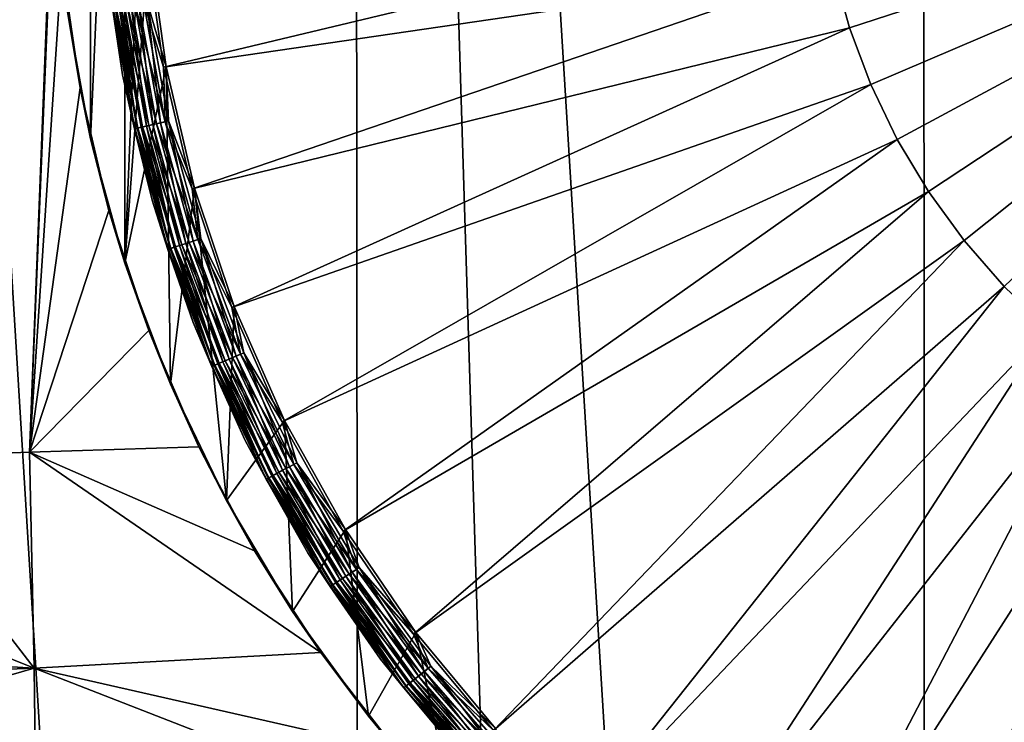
# Model space of a CAD drawing. Header units: metres. Extents: x -105 to 105, y -72 to 59.
# Tile 189 of 256: x -3.33 to -1.1, y -57.89 to -56.3. Entities that reach past the tile are written whole.
import ezdxf

# ---------------------------------------------------------------- set-up
doc = ezdxf.new("R2010")
doc.units = ezdxf.units.M
doc.layers.add('solid_509431_AD150_SW0001', color=7, linetype='CONTINUOUS')

msp = doc.modelspace()

# ---------------------------------------------------------------- linework, layer by layer
at = {"layer": 'solid_509431_AD150_SW0001'}
for points in [[(-2.555138, -69.794044, 16.419315), (-2.574887, -48.652618, 16.602757), (-3.852201, -48.652618, 16.42243)], [(-3.189977, -69.792145, 16.338745), (-2.555138, -69.794044, 16.419315), (-3.852201, -48.652618, 16.42243)], [(-3.822314, -69.789833, 16.240402), (-3.189977, -69.792145, 16.338745), (-3.852201, -48.652618, 16.42243)], [(-3.662264, -57.293892, -28.877495), (-3.852201, -48.652618, -28.92243), (-2.574887, -48.652618, -29.102757)], [(-3.240964, -55.607822, -28.956532), (-3.662264, -57.293892, -28.877495), (-2.574887, -48.652618, -29.102757)], [(-1.279932, -69.7966, 16.526905), (-1.289472, -48.652618, 16.71118), (-2.574887, -48.652618, 16.602757)], [(-1.918291, -69.795532, 16.482052), (-1.279932, -69.7966, 16.526905), (-2.574887, -48.652618, 16.602757)], [(-2.555138, -69.794044, 16.419315), (-1.918291, -69.795532, 16.482052), (-2.574887, -48.652618, 16.602757)], [(-0.000685, -69.797455, 16.56283), (0, -48.652618, 16.747358), (-1.289472, -48.652618, 16.71118)], [(-0.640563, -69.797241, 16.553839), (-0.000685, -69.797455, 16.56283), (-1.289472, -48.652618, 16.71118)], [(-1.279932, -69.7966, 16.526905), (-0.640563, -69.797241, 16.553839), (-1.289472, -48.652618, 16.71118)], [(-3.09094, -54.845711, -28.484549), (-3.09094, -56.85429, -28.484549), (-3.168516, -56.573185, -28.484549)], [(-3.09094, -54.845711, -28.484549), (-3.168516, -56.573185, -28.484549), (-3.168516, -55.126812, -28.484549)], [(-3.05, -55.849998, -28.484549), (-3.09094, -56.85429, -28.484549), (-3.09094, -54.845711, -28.484549)], [(-3.168516, -55.126812, -28.484549), (-3.168516, -56.573185, -28.484549), (-3.220586, -56.286263, -28.484549)], [(-3.240964, -55.607822, -28.956532), (-3.306757, -57.280846, -28.932289), (-3.662264, -57.293892, -28.877495)], [(-3.240964, -55.607822, -28.956532), (-3.249722, -55.892483, -28.952772), (-3.306757, -57.280846, -28.932289)], [(-3.05, -55.849998, -28.484549), (-3.036988, -56.13142, -28.484549), (-3.09094, -56.85429, -28.484549)], [(0, -55.849998, -29.184549), (-1.453977, -56.322426, -29.161013), (-1.490471, -56.190189, -29.161013)], [(0, -55.849998, -29.184549), (-1.405775, -56.450859, -29.161013), (-1.453977, -56.322426, -29.161013)], [(0, -55.849998, -29.184549), (-1.346256, -56.574451, -29.161013), (-1.405775, -56.450859, -29.161013)], [(0, -55.849998, -29.184549), (-1.275897, -56.692211, -29.161013), (-1.346256, -56.574451, -29.161013)], [(0, -55.849998, -29.184549), (-1.195265, -56.803192, -29.161013), (-1.275897, -56.692211, -29.161013)], [(0, -55.849998, -29.184549), (-1.10501, -56.906498, -29.161013), (-1.195265, -56.803192, -29.161013)], [(0, -55.849998, -29.184549), (-1.005858, -57.001297, -29.161013), (-1.10501, -56.906498, -29.161013)], [(-3.249722, -55.892483, -28.952772), (-3.233564, -56.176441, -28.952576), (-3.306757, -57.280846, -28.932289)], [(-1.514965, -56.055218, -29.161013), (-3.004117, -56.411568, -29.090424), (-3.043117, -56.131985, -29.090424)], [(-1.514965, -56.055218, -29.161013), (-1.490471, -56.190189, -29.161013), (-3.004117, -56.411568, -29.090424)], [(-3.096365, -56.42881, -28.990614), (-3.096365, -56.42881, -28.584549), (-3.136563, -56.140644, -28.584549)], [(-3.11961, -56.272579, -28.565155), (-3.136563, -56.140644, -28.584549), (-3.096365, -56.42881, -28.584549)], [(-3.136563, -56.140644, -28.990614), (-3.096365, -56.42881, -28.990614), (-3.136563, -56.140644, -28.584549)], [(-3.119197, -56.272526, -29.012007), (-3.096365, -56.42881, -28.990614), (-3.136563, -56.140644, -28.990614)], [(-3.036988, -56.13142, -28.484549), (-2.998069, -56.410431, -28.484549), (-3.09094, -56.85429, -28.484549)], [(-3.049411, -56.263069, -29.086826), (-3.043117, -56.131985, -29.090424), (-3.004117, -56.411568, -29.090424)], [(-3.041729, -56.262032, -28.486469), (-2.998069, -56.410431, -28.484549), (-3.036988, -56.13142, -28.484549)], [(-3.233564, -56.176441, -28.952576), (-3.192563, -56.458313, -28.955893), (-3.306757, -57.280846, -28.932289)], [(-3.220586, -56.286263, -28.484549), (-3.192563, -56.458313, -28.955893), (-3.233564, -56.176441, -28.952576)], [(-1.490471, -56.190189, -29.161013), (-2.939487, -56.686356, -29.090424), (-3.004117, -56.411568, -29.090424)], [(-1.490471, -56.190189, -29.161013), (-1.453977, -56.322426, -29.161013), (-2.939487, -56.686356, -29.090424)], [(-3.11961, -56.272579, -28.565155), (-3.069172, -56.550518, -28.565155), (-3.113986, -56.271816, -28.546371)], [(-3.11961, -56.272579, -28.565155), (-3.096365, -56.42881, -28.584549), (-3.069172, -56.550518, -28.565155)], [(-3.112412, -56.271606, -29.032429), (-3.06209, -56.548901, -29.032429), (-3.119197, -56.272526, -29.012007)], [(-3.119197, -56.272526, -29.012007), (-3.068766, -56.550426, -29.012007), (-3.096365, -56.42881, -28.990614)], [(-3.06209, -56.548901, -29.032429), (-3.068766, -56.550426, -29.012007), (-3.119197, -56.272526, -29.012007)], [(-3.113986, -56.271816, -28.546371), (-3.063638, -56.549255, -28.546371), (-3.104835, -56.27058, -28.529057)], [(-3.069172, -56.550518, -28.565155), (-3.063638, -56.549255, -28.546371), (-3.113986, -56.271816, -28.546371)], [(-3.10145, -56.270119, -29.050913), (-3.051305, -56.54644, -29.050913), (-3.112412, -56.271606, -29.032429)], [(-3.051305, -56.54644, -29.050913), (-3.06209, -56.548901, -29.032429), (-3.112412, -56.271606, -29.032429)], [(-3.104835, -56.27058, -28.529057), (-3.054635, -56.547199, -28.529057), (-3.092509, -56.268909, -28.51388)], [(-3.063638, -56.549255, -28.546371), (-3.054635, -56.547199, -28.529057), (-3.104835, -56.27058, -28.529057)], [(-3.08682, -56.268139, -29.066597), (-3.036912, -56.543156, -29.066597), (-3.10145, -56.270119, -29.050913)], [(-3.036912, -56.543156, -29.066597), (-3.051305, -56.54644, -29.050913), (-3.10145, -56.270119, -29.050913)], [(-3.092509, -56.268909, -28.51388), (-3.042509, -56.544434, -28.51388), (-3.077483, -56.266872, -28.501423)], [(-3.054635, -56.547199, -28.529057), (-3.042509, -56.544434, -28.51388), (-3.092509, -56.268909, -28.51388)], [(-3.069201, -56.265751, -29.078756), (-3.019578, -56.5392, -29.078756), (-3.08682, -56.268139, -29.066597)], [(-3.019578, -56.5392, -29.078756), (-3.036912, -56.543156, -29.066597), (-3.08682, -56.268139, -29.066597)], [(-3.077483, -56.266872, -28.501423), (-3.027726, -56.541058, -28.501423), (-3.060337, -56.264549, -28.492168)], [(-3.042509, -56.544434, -28.51388), (-3.027726, -56.541058, -28.501423), (-3.077483, -56.266872, -28.501423)], [(-3.049411, -56.263069, -29.086826), (-3.000107, -56.534756, -29.086826), (-3.069201, -56.265751, -29.078756)], [(-3.000107, -56.534756, -29.086826), (-3.019578, -56.5392, -29.078756), (-3.069201, -56.265751, -29.078756)], [(-3.060337, -56.264549, -28.492168), (-3.010857, -56.537209, -28.492168), (-3.041729, -56.262032, -28.486469)], [(-3.027726, -56.541058, -28.501423), (-3.010857, -56.537209, -28.492168), (-3.060337, -56.264549, -28.492168)], [(-3.049411, -56.263069, -29.086826), (-3.004117, -56.411568, -29.090424), (-3.000107, -56.534756, -29.086826)], [(-3.041729, -56.262032, -28.486469), (-2.99255, -56.533031, -28.486469), (-2.998069, -56.410431, -28.484549)], [(-3.010857, -56.537209, -28.492168), (-2.99255, -56.533031, -28.486469), (-3.041729, -56.262032, -28.486469)], [(-3.220586, -56.286263, -28.484549), (-3.168516, -56.573185, -28.484549), (-3.192563, -56.458313, -28.955893)], [(-1.453977, -56.322426, -29.161013), (-2.849779, -56.95401, -29.090424), (-2.939487, -56.686356, -29.090424)], [(-1.453977, -56.322426, -29.161013), (-1.405775, -56.450859, -29.161013), (-2.849779, -56.95401, -29.090424)], [(-3.029751, -56.71204, -28.990614), (-3.029751, -56.71204, -28.584549), (-3.096365, -56.42881, -28.584549)], [(-3.069172, -56.550518, -28.565155), (-3.096365, -56.42881, -28.584549), (-3.029751, -56.71204, -28.584549)], [(-3.096365, -56.42881, -28.990614), (-3.029751, -56.71204, -28.990614), (-3.096365, -56.42881, -28.584549)], [(-3.068766, -56.550426, -29.012007), (-3.029751, -56.71204, -28.990614), (-3.096365, -56.42881, -28.990614)], [(-2.998069, -56.410431, -28.484549), (-2.988461, -57.127342, -28.484549), (-3.09094, -56.85429, -28.484549)], [(-3.000107, -56.534756, -29.086826), (-3.004117, -56.411568, -29.090424), (-2.939487, -56.686356, -29.090424)], [(-2.998069, -56.410431, -28.484549), (-2.933566, -56.684677, -28.484549), (-2.988461, -57.127342, -28.484549)], [(-2.99255, -56.533031, -28.486469), (-2.933566, -56.684677, -28.484549), (-2.998069, -56.410431, -28.484549)], [(-1.405775, -56.450859, -29.161013), (-2.735757, -57.212246, -29.090424), (-2.849779, -56.95401, -29.090424)], [(-1.405775, -56.450859, -29.161013), (-1.346256, -56.574451, -29.161013), (-2.735757, -57.212246, -29.090424)], [(-3.192563, -56.458313, -28.955893), (-3.127092, -56.735325, -28.962563), (-3.306757, -57.280846, -28.932289)], [(-3.168516, -56.573185, -28.484549), (-3.127092, -56.735325, -28.962563), (-3.192563, -56.458313, -28.955893)], [(-3.042509, -56.544434, -28.51388), (-2.968012, -56.814365, -28.51388), (-3.027726, -56.541058, -28.501423)], [(-3.019578, -56.5392, -29.078756), (-2.945643, -56.807098, -29.078756), (-3.036912, -56.543156, -29.066597)], [(-3.027726, -56.541058, -28.501423), (-2.953591, -56.809681, -28.501423), (-3.010857, -56.537209, -28.492168)], [(-2.968012, -56.814365, -28.51388), (-2.953591, -56.809681, -28.501423), (-3.027726, -56.541058, -28.501423)], [(-3.000107, -56.534756, -29.086826), (-2.926649, -56.800926, -29.086826), (-3.019578, -56.5392, -29.078756)], [(-2.926649, -56.800926, -29.086826), (-2.945643, -56.807098, -29.078756), (-3.019578, -56.5392, -29.078756)], [(-3.010857, -56.537209, -28.492168), (-2.937135, -56.804333, -28.492168), (-2.99255, -56.533031, -28.486469)], [(-2.953591, -56.809681, -28.501423), (-2.937135, -56.804333, -28.492168), (-3.010857, -56.537209, -28.492168)], [(-3.000107, -56.534756, -29.086826), (-2.939487, -56.686356, -29.090424), (-2.926649, -56.800926, -29.086826)], [(-2.99255, -56.533031, -28.486469), (-2.919276, -56.798531, -28.486469), (-2.933566, -56.684677, -28.484549)], [(-2.937135, -56.804333, -28.492168), (-2.919276, -56.798531, -28.486469), (-2.99255, -56.533031, -28.486469)], [(-3.069172, -56.550518, -28.565155), (-2.994022, -56.822815, -28.565155), (-3.063638, -56.549255, -28.546371)], [(-3.069172, -56.550518, -28.565155), (-3.029751, -56.71204, -28.584549), (-2.994022, -56.822815, -28.565155)], [(-3.06209, -56.548901, -29.032429), (-2.987114, -56.820572, -29.032429), (-3.068766, -56.550426, -29.012007)], [(-3.068766, -56.550426, -29.012007), (-2.993626, -56.822689, -29.012007), (-3.029751, -56.71204, -28.990614)], [(-2.987114, -56.820572, -29.032429), (-2.993626, -56.822689, -29.012007), (-3.068766, -56.550426, -29.012007)], [(-3.063638, -56.549255, -28.546371), (-2.988624, -56.821064, -28.546371), (-3.054635, -56.547199, -28.529057)], [(-2.994022, -56.822815, -28.565155), (-2.988624, -56.821064, -28.546371), (-3.063638, -56.549255, -28.546371)], [(-3.051305, -56.54644, -29.050913), (-2.976593, -56.817154, -29.050913), (-3.06209, -56.548901, -29.032429)], [(-2.976593, -56.817154, -29.050913), (-2.987114, -56.820572, -29.032429), (-3.06209, -56.548901, -29.032429)], [(-3.054635, -56.547199, -28.529057), (-2.979841, -56.818211, -28.529057), (-3.042509, -56.544434, -28.51388)], [(-2.988624, -56.821064, -28.546371), (-2.979841, -56.818211, -28.529057), (-3.054635, -56.547199, -28.529057)], [(-3.036912, -56.543156, -29.066597), (-2.962552, -56.812592, -29.066597), (-3.051305, -56.54644, -29.050913)], [(-2.962552, -56.812592, -29.066597), (-2.976593, -56.817154, -29.050913), (-3.051305, -56.54644, -29.050913)], [(-2.979841, -56.818211, -28.529057), (-2.968012, -56.814365, -28.51388), (-3.042509, -56.544434, -28.51388)], [(-2.945643, -56.807098, -29.078756), (-2.962552, -56.812592, -29.066597), (-3.036912, -56.543156, -29.066597)], [(-3.168516, -56.573185, -28.484549), (-3.09094, -56.85429, -28.484549), (-3.127092, -56.735325, -28.962563)], [(-1.346256, -56.574451, -29.161013), (-2.598394, -57.458858, -29.090424), (-2.735757, -57.212246, -29.090424)], [(-1.346256, -56.574451, -29.161013), (-1.275897, -56.692211, -29.161013), (-2.598394, -57.458858, -29.090424)], [(-2.933566, -56.684677, -28.484549), (-2.86193, -57.390083, -28.484549), (-2.988461, -57.127342, -28.484549)], [(-2.926649, -56.800926, -29.086826), (-2.939487, -56.686356, -29.090424), (-2.849779, -56.95401, -29.090424)], [(-2.933566, -56.684677, -28.484549), (-2.844043, -56.951778, -28.484549), (-2.86193, -57.390083, -28.484549)], [(-2.919276, -56.798531, -28.486469), (-2.844043, -56.951778, -28.484549), (-2.933566, -56.684677, -28.484549)], [(-1.275897, -56.692211, -29.161013), (-2.438864, -57.691746, -29.090424), (-2.598394, -57.458858, -29.090424)], [(-1.275897, -56.692211, -29.161013), (-1.195265, -56.803192, -29.161013), (-2.438864, -57.691746, -29.090424)], [(-2.937288, -56.987911, -28.990614), (-2.937288, -56.987911, -28.584549), (-3.029751, -56.71204, -28.584549)], [(-2.994022, -56.822815, -28.565155), (-3.029751, -56.71204, -28.584549), (-2.937288, -56.987911, -28.584549)], [(-3.029751, -56.71204, -28.990614), (-2.937288, -56.987911, -28.990614), (-3.029751, -56.71204, -28.584549)], [(-2.993626, -56.822689, -29.012007), (-2.937288, -56.987911, -28.990614), (-3.029751, -56.71204, -28.990614)], [(-3.127092, -56.735325, -28.962563), (-3.037411, -57.00613, -28.972345), (-3.306757, -57.280846, -28.932289)], [(-3.09094, -56.85429, -28.484549), (-3.037411, -57.00613, -28.972345), (-3.127092, -56.735325, -28.962563)], [(-2.945643, -56.807098, -29.078756), (-2.847991, -57.067291, -29.078756), (-2.962552, -56.812592, -29.066597)], [(-2.953591, -56.809681, -28.501423), (-2.855676, -57.070576, -28.501423), (-2.937135, -56.804333, -28.492168)], [(-2.926649, -56.800926, -29.086826), (-2.829627, -57.059441, -29.086826), (-2.945643, -56.807098, -29.078756)], [(-2.829627, -57.059441, -29.086826), (-2.847991, -57.067291, -29.078756), (-2.945643, -56.807098, -29.078756)], [(-2.937135, -56.804333, -28.492168), (-2.839765, -57.063774, -28.492168), (-2.919276, -56.798531, -28.486469)], [(-2.855676, -57.070576, -28.501423), (-2.839765, -57.063774, -28.492168), (-2.937135, -56.804333, -28.492168)], [(-2.926649, -56.800926, -29.086826), (-2.849779, -56.95401, -29.090424), (-2.829627, -57.059441, -29.086826)], [(-2.919276, -56.798531, -28.486469), (-2.822499, -57.056393, -28.486469), (-2.844043, -56.951778, -28.484549)], [(-2.839765, -57.063774, -28.492168), (-2.822499, -57.056393, -28.486469), (-2.919276, -56.798531, -28.486469)], [(-1.195265, -56.803192, -29.161013), (-2.258525, -57.908916, -29.090424), (-2.438864, -57.691746, -29.090424)], [(-1.195265, -56.803192, -29.161013), (-1.10501, -56.906498, -29.161013), (-2.258525, -57.908916, -29.090424)], [(-2.994022, -56.822815, -28.565155), (-2.894767, -57.087284, -28.565155), (-2.988624, -56.821064, -28.546371)], [(-2.994022, -56.822815, -28.565155), (-2.937288, -56.987911, -28.584549), (-2.894767, -57.087284, -28.565155)], [(-2.987114, -56.820572, -29.032429), (-2.888087, -57.084427, -29.032429), (-2.993626, -56.822689, -29.012007)], [(-2.993626, -56.822689, -29.012007), (-2.894384, -57.08712, -29.012007), (-2.937288, -56.987911, -28.990614)], [(-2.888087, -57.084427, -29.032429), (-2.894384, -57.08712, -29.012007), (-2.993626, -56.822689, -29.012007)], [(-2.988624, -56.821064, -28.546371), (-2.889548, -57.085052, -28.546371), (-2.979841, -56.818211, -28.529057)], [(-2.894767, -57.087284, -28.565155), (-2.889548, -57.085052, -28.546371), (-2.988624, -56.821064, -28.546371)], [(-2.976593, -56.817154, -29.050913), (-2.877915, -57.080078, -29.050913), (-2.987114, -56.820572, -29.032429)], [(-2.877915, -57.080078, -29.050913), (-2.888087, -57.084427, -29.032429), (-2.987114, -56.820572, -29.032429)], [(-2.979841, -56.818211, -28.529057), (-2.881056, -57.081421, -28.529057), (-2.968012, -56.814365, -28.51388)], [(-2.889548, -57.085052, -28.546371), (-2.881056, -57.081421, -28.529057), (-2.979841, -56.818211, -28.529057)], [(-2.962552, -56.812592, -29.066597), (-2.86434, -57.074276, -29.066597), (-2.976593, -56.817154, -29.050913)], [(-2.86434, -57.074276, -29.066597), (-2.877915, -57.080078, -29.050913), (-2.976593, -56.817154, -29.050913)], [(-2.968012, -56.814365, -28.51388), (-2.869618, -57.076534, -28.51388), (-2.953591, -56.809681, -28.501423)], [(-2.881056, -57.081421, -28.529057), (-2.869618, -57.076534, -28.51388), (-2.968012, -56.814365, -28.51388)], [(-2.847991, -57.067291, -29.078756), (-2.86434, -57.074276, -29.066597), (-2.962552, -56.812592, -29.066597)], [(-2.869618, -57.076534, -28.51388), (-2.855676, -57.070576, -28.501423), (-2.953591, -56.809681, -28.501423)], [(-3.09094, -56.85429, -28.484549), (-2.988461, -57.127342, -28.484549), (-3.037411, -57.00613, -28.972345)], [(-1.10501, -56.906498, -29.161013), (-2.058918, -58.108524, -29.090424), (-2.258525, -57.908916, -29.090424)], [(-1.10501, -56.906498, -29.161013), (-1.005858, -57.001297, -29.161013), (-2.058918, -58.108524, -29.090424)], [(-2.844043, -56.951778, -28.484549), (-2.730244, -57.209507, -28.484549), (-2.86193, -57.390083, -28.484549)], [(-2.829627, -57.059441, -29.086826), (-2.849779, -56.95401, -29.090424), (-2.735757, -57.212246, -29.090424)], [(-2.822499, -57.056393, -28.486469), (-2.730244, -57.209507, -28.484549), (-2.844043, -56.951778, -28.484549)], [(-3.037411, -57.00613, -28.972345), (-2.924199, -57.268295, -28.984884), (-3.306757, -57.280846, -28.932289)], [(-2.988461, -57.127342, -28.484549), (-2.924199, -57.268295, -28.984884), (-3.037411, -57.00613, -28.972345)], [(-2.819764, -57.254074, -28.990614), (-2.819764, -57.254074, -28.584549), (-2.937288, -56.987911, -28.584549)], [(-2.894767, -57.087284, -28.565155), (-2.937288, -56.987911, -28.584549), (-2.819764, -57.254074, -28.584549)], [(-2.937288, -56.987911, -28.990614), (-2.819764, -57.254074, -28.990614), (-2.937288, -56.987911, -28.584549)], [(-2.894384, -57.08712, -29.012007), (-2.819764, -57.254074, -28.990614), (-2.937288, -56.987911, -28.990614)], [(-1.005858, -57.001297, -29.161013), (-1.841744, -58.288864, -29.090424), (-2.058918, -58.108524, -29.090424)], [(-1.005858, -57.001297, -29.161013), (-0.898607, -57.086826, -29.161013), (-1.841744, -58.288864, -29.090424)], [(-2.86434, -57.074276, -29.066597), (-2.743065, -57.326107, -29.066597), (-2.877915, -57.080078, -29.050913)], [(-2.869618, -57.076534, -28.51388), (-2.748121, -57.328827, -28.51388), (-2.855676, -57.070576, -28.501423)], [(-2.847991, -57.067291, -29.078756), (-2.727409, -57.31768, -29.078756), (-2.86434, -57.074276, -29.066597)], [(-2.727409, -57.31768, -29.078756), (-2.743065, -57.326107, -29.066597), (-2.86434, -57.074276, -29.066597)], [(-2.855676, -57.070576, -28.501423), (-2.734768, -57.32164, -28.501423), (-2.839765, -57.063774, -28.492168)], [(-2.748121, -57.328827, -28.51388), (-2.734768, -57.32164, -28.501423), (-2.855676, -57.070576, -28.501423)], [(-2.829627, -57.059441, -29.086826), (-2.709822, -57.308216, -29.086826), (-2.847991, -57.067291, -29.078756)], [(-2.709822, -57.308216, -29.086826), (-2.727409, -57.31768, -29.078756), (-2.847991, -57.067291, -29.078756)], [(-2.839765, -57.063774, -28.492168), (-2.719531, -57.313442, -28.492168), (-2.822499, -57.056393, -28.486469)], [(-2.734768, -57.32164, -28.501423), (-2.719531, -57.313442, -28.492168), (-2.839765, -57.063774, -28.492168)], [(-2.829627, -57.059441, -29.086826), (-2.735757, -57.212246, -29.090424), (-2.709822, -57.308216, -29.086826)], [(-2.822499, -57.056393, -28.486469), (-2.702996, -57.304543, -28.486469), (-2.730244, -57.209507, -28.484549)], [(-2.719531, -57.313442, -28.492168), (-2.702996, -57.304543, -28.486469), (-2.822499, -57.056393, -28.486469)], [(-2.894767, -57.087284, -28.565155), (-2.772204, -57.341785, -28.565155), (-2.889548, -57.085052, -28.546371)], [(-2.894767, -57.087284, -28.565155), (-2.819764, -57.254074, -28.584549), (-2.772204, -57.341785, -28.565155)], [(-2.888087, -57.084427, -29.032429), (-2.765807, -57.338345, -29.032429), (-2.894384, -57.08712, -29.012007)], [(-2.894384, -57.08712, -29.012007), (-2.771837, -57.341591, -29.012007), (-2.819764, -57.254074, -28.990614)], [(-2.765807, -57.338345, -29.032429), (-2.771837, -57.341591, -29.012007), (-2.894384, -57.08712, -29.012007)], [(-2.889548, -57.085052, -28.546371), (-2.767206, -57.339096, -28.546371), (-2.881056, -57.081421, -28.529057)], [(-2.772204, -57.341785, -28.565155), (-2.767206, -57.339096, -28.546371), (-2.889548, -57.085052, -28.546371)], [(-2.877915, -57.080078, -29.050913), (-2.756066, -57.333103, -29.050913), (-2.888087, -57.084427, -29.032429)], [(-2.756066, -57.333103, -29.050913), (-2.765807, -57.338345, -29.032429), (-2.888087, -57.084427, -29.032429)], [(-2.881056, -57.081421, -28.529057), (-2.759074, -57.334721, -28.529057), (-2.869618, -57.076534, -28.51388)], [(-2.767206, -57.339096, -28.546371), (-2.759074, -57.334721, -28.529057), (-2.881056, -57.081421, -28.529057)], [(-2.743065, -57.326107, -29.066597), (-2.756066, -57.333103, -29.050913), (-2.877915, -57.080078, -29.050913)], [(-2.759074, -57.334721, -28.529057), (-2.748121, -57.328827, -28.51388), (-2.869618, -57.076534, -28.51388)], [(-0.898607, -57.086826, -29.161013), (-1.608858, -58.448395, -29.090424), (-1.841744, -58.288864, -29.090424)], [(-0.898607, -57.086826, -29.161013), (-0.784121, -57.162399, -29.161013), (-1.608858, -58.448395, -29.090424)], [(-2.988461, -57.127342, -28.484549), (-2.86193, -57.390083, -28.484549), (-2.924199, -57.268295, -28.984884)], [(-0.784121, -57.162399, -29.161013), (-1.362245, -58.585758, -29.090424), (-1.608858, -58.448395, -29.090424)], [(-0.784121, -57.162399, -29.161013), (-0.663322, -57.227402, -29.161013), (-1.362245, -58.585758, -29.090424)], [(-2.730244, -57.209507, -28.484549), (-2.712365, -57.640411, -28.484549), (-2.86193, -57.390083, -28.484549)], [(-2.709822, -57.308216, -29.086826), (-2.735757, -57.212246, -29.090424), (-2.598394, -57.458858, -29.090424)], [(-2.730244, -57.209507, -28.484549), (-2.593168, -57.455608, -28.484549), (-2.712365, -57.640411, -28.484549)], [(-2.702996, -57.304543, -28.486469), (-2.593168, -57.455608, -28.484549), (-2.730244, -57.209507, -28.484549)], [(-0.663322, -57.227402, -29.161013), (-1.10401, -58.69978, -29.090424), (-1.362245, -58.585758, -29.090424)], [(-2.798177, -57.50309, -29.00309), (-3.306757, -57.280846, -28.932289), (-2.924199, -57.268295, -28.984884)], [(-2.86193, -57.390083, -28.484549), (-2.798177, -57.50309, -29.00309), (-2.924199, -57.268295, -28.984884)], [(-2.678184, -57.508263, -28.990614), (-2.678184, -57.508263, -28.584549), (-2.819764, -57.254074, -28.584549)], [(-2.772204, -57.341785, -28.565155), (-2.819764, -57.254074, -28.584549), (-2.678184, -57.508263, -28.584549)], [(-2.819764, -57.254074, -28.990614), (-2.678184, -57.508263, -28.990614), (-2.819764, -57.254074, -28.584549)], [(-2.771837, -57.341591, -29.012007), (-2.678184, -57.508263, -28.990614), (-2.819764, -57.254074, -28.990614)], [(-3.295917, -57.768044, -28.948055), (-4.396783, -57.325066, -28.746033), (-3.662264, -57.293892, -28.877495)], [(-3.295917, -57.768044, -28.948055), (-3.662264, -57.293892, -28.877495), (-3.306757, -57.280846, -28.932289)], [(-2.648733, -57.733273, -29.03187), (-3.306757, -57.280846, -28.932289), (-2.798177, -57.50309, -29.00309)], [(-3.295917, -57.768044, -28.948055), (-3.306757, -57.280846, -28.932289), (-2.648733, -57.733273, -29.03187)], [(-2.727409, -57.31768, -29.078756), (-2.584867, -57.556255, -29.078756), (-2.743065, -57.326107, -29.066597)], [(-2.734768, -57.32164, -28.501423), (-2.591842, -57.56086, -28.501423), (-2.719531, -57.313442, -28.492168)], [(-2.709822, -57.308216, -29.086826), (-2.568199, -57.545254, -29.086826), (-2.727409, -57.31768, -29.078756)], [(-2.568199, -57.545254, -29.086826), (-2.584867, -57.556255, -29.078756), (-2.727409, -57.31768, -29.078756)], [(-2.719531, -57.313442, -28.492168), (-2.577401, -57.551327, -28.492168), (-2.702996, -57.304543, -28.486469)], [(-2.591842, -57.56086, -28.501423), (-2.577401, -57.551327, -28.492168), (-2.719531, -57.313442, -28.492168)], [(-2.709822, -57.308216, -29.086826), (-2.598394, -57.458858, -29.090424), (-2.568199, -57.545254, -29.086826)], [(-2.702996, -57.304543, -28.486469), (-2.56173, -57.540985, -28.486469), (-2.593168, -57.455608, -28.484549)], [(-2.577401, -57.551327, -28.492168), (-2.56173, -57.540985, -28.486469), (-2.702996, -57.304543, -28.486469)], [(-3.295917, -57.768044, -28.948055), (-4.38512, -57.703358, -28.756184), (-4.396783, -57.325066, -28.746033)], [(-2.772204, -57.341785, -28.565155), (-2.627321, -57.584278, -28.565155), (-2.767206, -57.339096, -28.546371)], [(-2.772204, -57.341785, -28.565155), (-2.678184, -57.508263, -28.584549), (-2.627321, -57.584278, -28.565155)], [(-2.765807, -57.338345, -29.032429), (-2.621259, -57.580276, -29.032429), (-2.771837, -57.341591, -29.012007)], [(-2.771837, -57.341591, -29.012007), (-2.626974, -57.584049, -29.012007), (-2.678184, -57.508263, -28.990614)], [(-2.621259, -57.580276, -29.032429), (-2.626974, -57.584049, -29.012007), (-2.771837, -57.341591, -29.012007)], [(-2.767206, -57.339096, -28.546371), (-2.622584, -57.581154, -28.546371), (-2.759074, -57.334721, -28.529057)], [(-2.627321, -57.584278, -28.565155), (-2.622584, -57.581154, -28.546371), (-2.767206, -57.339096, -28.546371)], [(-2.756066, -57.333103, -29.050913), (-2.612027, -57.574184, -29.050913), (-2.765807, -57.338345, -29.032429)], [(-2.612027, -57.574184, -29.050913), (-2.621259, -57.580276, -29.032429), (-2.765807, -57.338345, -29.032429)], [(-2.759074, -57.334721, -28.529057), (-2.614877, -57.576065, -28.529057), (-2.748121, -57.328827, -28.51388)], [(-2.622584, -57.581154, -28.546371), (-2.614877, -57.576065, -28.529057), (-2.759074, -57.334721, -28.529057)], [(-2.743065, -57.326107, -29.066597), (-2.599705, -57.566051, -29.066597), (-2.756066, -57.333103, -29.050913)], [(-2.599705, -57.566051, -29.066597), (-2.612027, -57.574184, -29.050913), (-2.756066, -57.333103, -29.050913)], [(-2.748121, -57.328827, -28.51388), (-2.604496, -57.569214, -28.51388), (-2.734768, -57.32164, -28.501423)], [(-2.614877, -57.576065, -28.529057), (-2.604496, -57.569214, -28.51388), (-2.748121, -57.328827, -28.51388)], [(-2.584867, -57.556255, -29.078756), (-2.599705, -57.566051, -29.066597), (-2.743065, -57.326107, -29.066597)], [(-2.604496, -57.569214, -28.51388), (-2.591842, -57.56086, -28.501423), (-2.734768, -57.32164, -28.501423)], [(-2.86193, -57.390083, -28.484549), (-2.712365, -57.640411, -28.484549), (-2.798177, -57.50309, -29.00309)], [(-2.593168, -57.455608, -28.484549), (-2.540924, -57.876377, -28.484549), (-2.712365, -57.640411, -28.484549)], [(-2.568199, -57.545254, -29.086826), (-2.598394, -57.458858, -29.090424), (-2.438864, -57.691746, -29.090424)], [(-2.593168, -57.455608, -28.484549), (-2.433946, -57.688042, -28.484549), (-2.540924, -57.876377, -28.484549)], [(-2.56173, -57.540985, -28.486469), (-2.433946, -57.688042, -28.484549), (-2.593168, -57.455608, -28.484549)], [(-2.712365, -57.640411, -28.484549), (-2.648733, -57.733273, -29.03187), (-2.798177, -57.50309, -29.00309)], [(-2.513754, -57.748299, -28.990614), (-2.513754, -57.748299, -28.584549), (-2.678184, -57.508263, -28.584549)], [(-2.627321, -57.584278, -28.565155), (-2.678184, -57.508263, -28.584549), (-2.513754, -57.748299, -28.584549)], [(-2.678184, -57.508263, -28.990614), (-2.513754, -57.748299, -28.990614), (-2.678184, -57.508263, -28.584549)], [(-2.626974, -57.584049, -29.012007), (-2.513754, -57.748299, -28.990614), (-2.678184, -57.508263, -28.990614)], [(-2.577401, -57.551327, -28.492168), (-2.41452, -57.775517, -28.492168), (-2.56173, -57.540985, -28.486469)], [(-2.56173, -57.540985, -28.486469), (-2.399839, -57.763809, -28.486469), (-2.433946, -57.688042, -28.484549)], [(-2.41452, -57.775517, -28.492168), (-2.399839, -57.763809, -28.486469), (-2.56173, -57.540985, -28.486469)], [(-2.604496, -57.569214, -28.51388), (-2.439902, -57.795757, -28.51388), (-2.591842, -57.56086, -28.501423)], [(-2.584867, -57.556255, -29.078756), (-2.421514, -57.781094, -29.078756), (-2.599705, -57.566051, -29.066597)], [(-2.591842, -57.56086, -28.501423), (-2.428048, -57.786304, -28.501423), (-2.577401, -57.551327, -28.492168)], [(-2.439902, -57.795757, -28.51388), (-2.428048, -57.786304, -28.501423), (-2.591842, -57.56086, -28.501423)], [(-2.568199, -57.545254, -29.086826), (-2.405899, -57.768642, -29.086826), (-2.584867, -57.556255, -29.078756)], [(-2.405899, -57.768642, -29.086826), (-2.421514, -57.781094, -29.078756), (-2.584867, -57.556255, -29.078756)], [(-2.428048, -57.786304, -28.501423), (-2.41452, -57.775517, -28.492168), (-2.577401, -57.551327, -28.492168)], [(-2.568199, -57.545254, -29.086826), (-2.438864, -57.691746, -29.090424), (-2.405899, -57.768642, -29.086826)], [(-2.627321, -57.584278, -28.565155), (-2.461285, -57.812809, -28.565155), (-2.622584, -57.581154, -28.546371)], [(-2.627321, -57.584278, -28.565155), (-2.513754, -57.748299, -28.584549), (-2.461285, -57.812809, -28.565155)], [(-2.621259, -57.580276, -29.032429), (-2.455606, -57.808281, -29.032429), (-2.626974, -57.584049, -29.012007)], [(-2.626974, -57.584049, -29.012007), (-2.460959, -57.81255, -29.012007), (-2.513754, -57.748299, -28.990614)], [(-2.455606, -57.808281, -29.032429), (-2.460959, -57.81255, -29.012007), (-2.626974, -57.584049, -29.012007)], [(-2.622584, -57.581154, -28.546371), (-2.456847, -57.809269, -28.546371), (-2.614877, -57.576065, -28.529057)], [(-2.461285, -57.812809, -28.565155), (-2.456847, -57.809269, -28.546371), (-2.622584, -57.581154, -28.546371)], [(-2.612027, -57.574184, -29.050913), (-2.446957, -57.801384, -29.050913), (-2.621259, -57.580276, -29.032429)], [(-2.446957, -57.801384, -29.050913), (-2.455606, -57.808281, -29.032429), (-2.621259, -57.580276, -29.032429)], [(-2.614877, -57.576065, -28.529057), (-2.449627, -57.803513, -28.529057), (-2.604496, -57.569214, -28.51388)], [(-2.456847, -57.809269, -28.546371), (-2.449627, -57.803513, -28.529057), (-2.614877, -57.576065, -28.529057)], [(-2.599705, -57.566051, -29.066597), (-2.435414, -57.792179, -29.066597), (-2.612027, -57.574184, -29.050913)], [(-2.435414, -57.792179, -29.066597), (-2.446957, -57.801384, -29.050913), (-2.612027, -57.574184, -29.050913)], [(-2.449627, -57.803513, -28.529057), (-2.439902, -57.795757, -28.51388), (-2.604496, -57.569214, -28.51388)], [(-2.421514, -57.781094, -29.078756), (-2.435414, -57.792179, -29.066597), (-2.599705, -57.566051, -29.066597)], [(-2.712365, -57.640411, -28.484549), (-2.540924, -57.876377, -28.484549), (-2.648733, -57.733273, -29.03187)], [(-2.433946, -57.688042, -28.484549), (-2.349102, -58.095932, -28.484549), (-2.540924, -57.876377, -28.484549)], [(-2.405899, -57.768642, -29.086826), (-2.438864, -57.691746, -29.090424), (-2.258525, -57.908916, -29.090424)], [(-2.433946, -57.688042, -28.484549), (-2.253984, -57.904762, -28.484549), (-2.349102, -58.095932, -28.484549)], [(-2.399839, -57.763809, -28.486469), (-2.253984, -57.904762, -28.484549), (-2.433946, -57.688042, -28.484549)], [(-3.295917, -57.768044, -28.948055), (-4.382572, -57.811207, -28.76305), (-4.38512, -57.703358, -28.756184)], [(-3.295917, -57.768044, -28.948055), (-2.648733, -57.733273, -29.03187), (-2.476957, -57.954086, -29.069756)], [(-2.540924, -57.876377, -28.484549), (-2.476957, -57.954086, -29.069756), (-2.648733, -57.733273, -29.03187)], [(-2.327878, -57.972141, -28.990614), (-2.327878, -57.972141, -28.584549), (-2.513754, -57.748299, -28.584549)], [(-2.461285, -57.812809, -28.565155), (-2.513754, -57.748299, -28.584549), (-2.327878, -57.972141, -28.584549)], [(-2.513754, -57.748299, -28.990614), (-2.327878, -57.972141, -28.990614), (-2.513754, -57.748299, -28.584549)], [(-2.460959, -57.81255, -29.012007), (-2.327878, -57.972141, -28.990614), (-2.513754, -57.748299, -28.990614)], [(-2.41452, -57.775517, -28.492168), (-2.232198, -57.9842, -28.492168), (-2.399839, -57.763809, -28.486469)], [(-2.399839, -57.763809, -28.486469), (-2.218625, -57.971222, -28.486469), (-2.253984, -57.904762, -28.484549)], [(-2.232198, -57.9842, -28.492168), (-2.218625, -57.971222, -28.486469), (-2.399839, -57.763809, -28.486469)], [(-3.295917, -57.768044, -28.948055), (-4.377721, -58.08094, -28.787987), (-4.382572, -57.811207, -28.76305)], [(-3.290339, -58.252815, -28.999931), (-4.377721, -58.08094, -28.787987), (-3.295917, -57.768044, -28.948055)], [(-3.295917, -57.768044, -28.948055), (-2.476957, -57.954086, -29.069756), (-2.283548, -58.162556, -29.114801)], [(-3.290339, -58.252815, -28.999931), (-3.295917, -57.768044, -28.948055), (-2.283548, -58.162556, -29.114801)], [(-2.439902, -57.795757, -28.51388), (-2.255664, -58.006634, -28.51388), (-2.428048, -57.786304, -28.501423)], [(-2.421514, -57.781094, -29.078756), (-2.238663, -57.990383, -29.078756), (-2.435414, -57.792179, -29.066597)], [(-2.428048, -57.786304, -28.501423), (-2.244704, -57.996159, -28.501423), (-2.41452, -57.775517, -28.492168)], [(-2.255664, -58.006634, -28.51388), (-2.244704, -57.996159, -28.501423), (-2.428048, -57.786304, -28.501423)], [(-2.405899, -57.768642, -29.086826), (-2.224228, -57.976582, -29.086826), (-2.421514, -57.781094, -29.078756)], [(-2.224228, -57.976582, -29.086826), (-2.238663, -57.990383, -29.078756), (-2.421514, -57.781094, -29.078756)], [(-2.244704, -57.996159, -28.501423), (-2.232198, -57.9842, -28.492168), (-2.41452, -57.775517, -28.492168)], [(-2.405899, -57.768642, -29.086826), (-2.258525, -57.908916, -29.090424), (-2.224228, -57.976582, -29.086826)], [(-2.461285, -57.812809, -28.565155), (-2.275432, -58.025536, -28.565155), (-2.456847, -57.809269, -28.546371)], [(-2.455606, -57.808281, -29.032429), (-2.270181, -58.020515, -29.032429), (-2.460959, -57.81255, -29.012007)], [(-2.456847, -57.809269, -28.546371), (-2.271329, -58.021614, -28.546371), (-2.449627, -57.803513, -28.529057)], [(-2.275432, -58.025536, -28.565155), (-2.271329, -58.021614, -28.546371), (-2.456847, -57.809269, -28.546371)], [(-2.446957, -57.801384, -29.050913), (-2.262185, -58.012871, -29.050913), (-2.455606, -57.808281, -29.032429)], [(-2.262185, -58.012871, -29.050913), (-2.270181, -58.020515, -29.032429), (-2.455606, -57.808281, -29.032429)], [(-2.449627, -57.803513, -28.529057), (-2.264654, -58.015232, -28.529057), (-2.439902, -57.795757, -28.51388)], [(-2.271329, -58.021614, -28.546371), (-2.264654, -58.015232, -28.529057), (-2.449627, -57.803513, -28.529057)], [(-2.435414, -57.792179, -29.066597), (-2.251514, -58.002666, -29.066597), (-2.446957, -57.801384, -29.050913)], [(-2.251514, -58.002666, -29.066597), (-2.262185, -58.012871, -29.050913), (-2.446957, -57.801384, -29.050913)], [(-2.264654, -58.015232, -28.529057), (-2.255664, -58.006634, -28.51388), (-2.439902, -57.795757, -28.51388)], [(-2.238663, -57.990383, -29.078756), (-2.251514, -58.002666, -29.066597), (-2.435414, -57.792179, -29.066597)], [(-2.461285, -57.812809, -28.565155), (-2.327878, -57.972141, -28.584549), (-2.275432, -58.025536, -28.565155)], [(-2.460959, -57.81255, -29.012007), (-2.27513, -58.025246, -29.012007), (-2.327878, -57.972141, -28.990614)], [(-2.270181, -58.020515, -29.032429), (-2.27513, -58.025246, -29.012007), (-2.460959, -57.81255, -29.012007)], [(-2.540924, -57.876377, -28.484549), (-2.349102, -58.095932, -28.484549), (-2.476957, -57.954086, -29.069756)]]:
    msp.add_3dface(points, dxfattribs=at)

doc.saveas('drawing.dxf')
